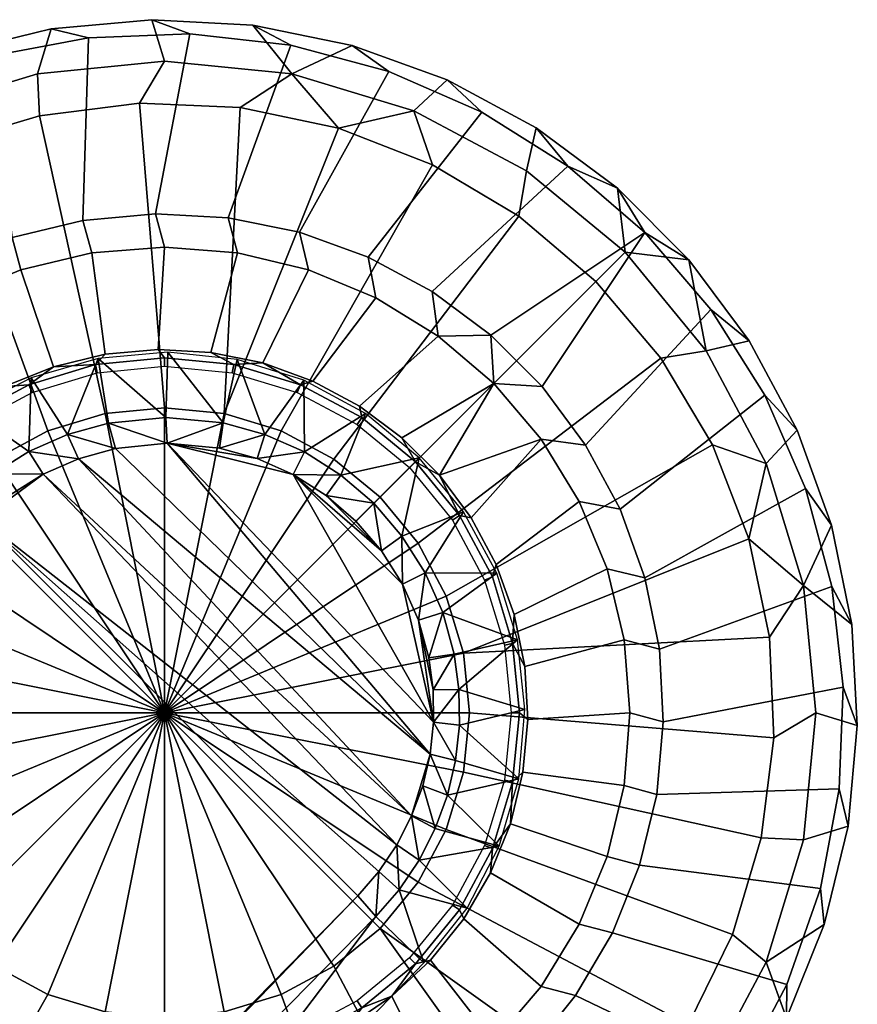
# Model space of a CAD drawing. Header units: millimetres. Extents: x -295 to 295, y -265 to 327.
# Tile 81 of 82: x 235 to 265, y 230 to 265. Entities that reach past the tile are written whole.
import ezdxf

# ---------------------------------------------------------------- set-up
doc = ezdxf.new("R2010")
doc.units = ezdxf.units.MM
doc.header["$MEASUREMENT"] = 0
doc.layers.add('nozky', color=250, linetype='Continuous')
doc.layers.add('podnoz', color=7, linetype='Continuous')

msp = doc.modelspace()

# ---------------------------------------------------------------- meshes
at = {"layer": 'nozky'}
mesh = msp.add_polyface(dxfattribs=at)
corners = [(235.902, 261.946), (232.422, 260.909), (231.426, 262.125, 1), (235.834, 263.463, 1), (239.508, 262.396), (240.418, 263.914, 1), (232.779, 264.219, 2), (236.328, 265.077, 2), (239.961, 265.41, 2), (229.156, 259.313), (227.363, 259.954, 1), (226.199, 257.202), (223.801, 257.031, 1), (223.631, 254.633), (218.707, 249.407, 1), (220.879, 253.47, 1), (221.52, 251.676), (219.924, 248.411), (218.887, 244.929), (217.371, 244.999, 1), (218.438, 241.323), (216.918, 240.414, 1), (220.914, 256.053, 2), (223.398, 258.726, 2), (226.246, 261.009, 2), (229.395, 262.853, 2), (217.234, 249.77, 2), (218.844, 253.046, 2), (216.119, 246.295, 2), (215.523, 242.694, 2), (215.457, 239.045, 2), (240.418, 251.414), (242.564, 251.203), (240.418, 240.414), (238.273, 251.203), (236.209, 250.577), (234.307, 249.561), (232.641, 248.192), (231.273, 246.525), (230.256, 244.624), (229.629, 242.561), (229.418, 240.414), (235.902, 261.946), (239.508, 262.396), (232.422, 260.909), (243.141, 262.245), (229.156, 259.313), (226.199, 257.202), (219.924, 248.411), (221.52, 251.676), (223.631, 254.633), (218.438, 241.323), (218.887, 244.929)]
mesh.append_faces([[corners[k] for k in face] for face in [(0, 1, 2, 3), (4, 0, 3, 5), (3, 2, 6, 7), (5, 3, 7, 8), (1, 9, 10, 2), (10, 9, 11, 11), (12, 11, 13, 13), (14, 15, 16, 17), (17, 18, 19, 14), (13, 16, 15, 12), (10, 11, 12, 12), (18, 20, 21, 19), (12, 15, 22, 23), (10, 12, 23, 24), (2, 10, 24, 25), (15, 14, 26, 27), (25, 6, 2, 2), (27, 22, 15, 15), (28, 26, 14, 19), (19, 21, 29, 28), (30, 29, 21, 21), (31, 32, 33, 33), (34, 31, 33, 33), (35, 34, 33, 33), (36, 35, 33, 33), (37, 36, 33, 33), (38, 37, 33, 33), (39, 38, 33, 33), (40, 39, 33, 33), (41, 40, 33, 33), (31, 34, 42, 43), (34, 35, 44, 42), (32, 31, 43, 45), (35, 36, 46, 44), (36, 37, 47, 46), (38, 39, 48, 49), (37, 38, 49, 50), (40, 41, 51, 52), (39, 40, 52, 48), (37, 50, 47, 47)]])
mesh = msp.add_polyface(dxfattribs=at)
corners = [(262.398, 239.505), (262.25, 243.136), (263.467, 244.999, 1), (263.918, 240.414, 1), (261.504, 246.691), (260.184, 250.076), (258.324, 253.198), (259.957, 253.47, 1), (262.129, 249.407, 1), (257.035, 257.031, 1), (255.975, 255.971), (263.244, 250.61, 2), (264.486, 247.179, 2), (265.215, 243.602, 2), (265.414, 239.958, 2), (261.516, 253.825, 2), (259.34, 256.754, 2), (253.203, 258.319), (250.08, 260.179), (249.41, 262.125, 1), (253.475, 259.954, 1), (246.695, 261.5), (243.141, 262.245), (239.508, 262.396), (240.418, 263.914, 1), (245.004, 263.463, 1), (253.828, 261.513, 2), (256.758, 259.335, 2), (250.613, 263.24, 2), (239.961, 265.41, 2), (243.605, 265.21, 2), (247.184, 264.481, 2), (251.207, 242.561), (251.418, 240.414), (240.418, 240.414), (250.582, 244.624), (249.564, 246.525), (248.195, 248.192), (246.529, 249.561), (244.629, 250.577), (242.564, 251.203), (260.184, 250.076), (261.504, 246.691), (258.324, 253.198), (262.25, 243.136), (262.398, 239.505), (255.975, 255.971), (250.08, 260.179), (253.203, 258.319), (246.695, 261.5), (243.141, 262.245)]
mesh.append_faces([[corners[k] for k in face] for face in [(0, 1, 2, 3), (4, 2, 1, 1), (5, 6, 7, 8), (5, 8, 4, 4), (9, 7, 6, 10), (2, 8, 11, 12), (8, 2, 4, 4), (3, 2, 13, 14), (8, 7, 15, 11), (7, 16, 15, 15), (12, 13, 2, 2), (9, 16, 7, 7), (17, 18, 19, 20), (19, 18, 21, 21), (22, 23, 24, 25), (25, 21, 22, 22), (9, 20, 26, 27), (20, 9, 10, 17), (20, 19, 28, 26), (25, 24, 29, 30), (25, 19, 21, 21), (19, 25, 31, 28), (31, 25, 30, 30), (16, 9, 27, 27), (32, 33, 34, 34), (35, 32, 34, 34), (36, 35, 34, 34), (37, 36, 34, 34), (38, 37, 34, 34), (39, 38, 34, 34), (40, 39, 34, 34), (32, 35, 41, 42), (35, 36, 43, 41), (33, 32, 44, 45), (36, 37, 46, 43), (42, 44, 32, 32), (47, 48, 38, 39), (39, 40, 49, 47), (48, 46, 37, 38), (50, 49, 40, 40)]])
mesh = msp.add_polyface(dxfattribs=at)
corners = [(223.801, 223.797, 1), (224.861, 224.857), (227.635, 222.51), (231.426, 218.703, 1), (230.756, 220.649), (235.834, 217.366, 1), (234.141, 219.329), (237.697, 218.583), (241.328, 218.433), (240.418, 216.914, 1), (228.582, 218.394, 2), (225.504, 220.351, 2), (235.43, 215.917, 2), (231.916, 216.904, 2), (239.049, 215.452, 2), (222.74, 222.736, 2), (218.438, 241.323), (218.586, 237.693), (217.371, 235.83, 1), (216.918, 240.414, 1), (219.332, 234.137), (220.652, 230.752), (222.514, 227.631), (220.879, 227.358, 1), (218.707, 231.421, 1), (215.922, 235.425, 2), (215.457, 239.045, 2), (218.398, 228.579, 2), (216.908, 231.911, 2), (220.355, 225.499, 2), (234.307, 231.269), (232.641, 232.636), (240.418, 240.414), (236.209, 230.252), (238.273, 229.626), (229.629, 238.269), (229.418, 240.414), (230.256, 236.205), (231.273, 234.303), (227.635, 222.51), (224.861, 224.857), (230.756, 220.649), (234.141, 219.329), (237.697, 218.583), (220.652, 230.752), (219.332, 234.137), (222.514, 227.631), (218.586, 237.693), (218.438, 241.323)]
mesh.append_faces([[corners[k] for k in face] for face in [(0, 1, 2, 2), (3, 2, 4, 4), (5, 6, 7, 7), (7, 8, 9, 5), (3, 4, 6, 6), (0, 3, 10, 11), (3, 0, 2, 2), (5, 3, 6, 6), (3, 5, 12, 13), (5, 9, 14, 12), (11, 15, 0, 0), (3, 13, 10, 10), (16, 17, 18, 19), (20, 18, 17, 17), (21, 22, 23, 24), (21, 24, 20, 20), (22, 1, 0, 23), (19, 18, 25, 26), (20, 24, 18, 18), (24, 23, 27, 28), (18, 24, 28, 25), (23, 0, 15, 29), (29, 27, 23, 23), (30, 31, 32, 32), (33, 30, 32, 32), (34, 33, 32, 32), (35, 36, 32, 32), (37, 35, 32, 32), (38, 37, 32, 32), (31, 38, 32, 32), (39, 40, 31, 30), (30, 33, 41, 39), (33, 34, 42, 41), (34, 43, 42, 42), (35, 37, 44, 45), (37, 38, 46, 44), (36, 35, 47, 48), (38, 31, 40, 46), (35, 45, 47, 47)]])
mesh = msp.add_polyface(dxfattribs=at)
corners = [(241.328, 218.433), (244.934, 218.883), (245.004, 217.366, 1), (240.418, 216.914, 1), (249.41, 218.703, 1), (249.773, 217.23, 2), (246.299, 216.115, 2), (248.416, 219.919), (251.68, 221.515), (253.475, 220.875, 1), (242.699, 215.519, 2), (254.637, 223.626), (257.035, 223.797, 1), (257.207, 226.195), (259.316, 229.152), (259.957, 227.358, 1), (260.914, 232.417), (261.949, 235.899), (263.467, 235.83, 1), (262.129, 231.421, 1), (262.398, 239.505), (263.918, 240.414, 1), (258.73, 223.394, 2), (256.057, 220.909, 2), (253.051, 218.84, 2), (239.049, 215.452, 2), (261.012, 226.241, 2), (262.857, 229.392, 2), (264.223, 232.775, 2), (265.082, 236.323, 2), (265.414, 239.958, 2), (240.418, 229.414), (238.273, 229.626), (240.418, 240.414), (242.564, 229.626), (244.629, 230.252), (246.529, 231.269), (248.195, 232.636), (249.564, 234.303), (250.582, 236.205), (251.207, 238.269), (251.418, 240.414), (241.328, 218.433), (237.697, 218.583), (244.934, 218.883), (248.416, 219.919), (251.68, 221.515), (254.637, 223.626), (260.914, 232.417), (259.316, 229.152), (257.207, 226.195), (262.398, 239.505), (261.949, 235.899)]
mesh.append_faces([[corners[k] for k in face] for face in [(0, 1, 2, 3), (2, 4, 5, 6), (4, 2, 1, 7), (7, 8, 9, 4), (3, 2, 6, 10), (9, 8, 11, 11), (12, 11, 13, 13), (13, 14, 15, 12), (16, 17, 18, 19), (14, 16, 19, 15), (9, 11, 12, 12), (17, 20, 21, 18), (9, 12, 22, 23), (4, 9, 24, 5), (3, 10, 25, 25), (12, 15, 26, 22), (23, 24, 9, 9), (27, 26, 15, 19), (19, 28, 27, 27), (19, 18, 29, 28), (18, 21, 30, 29), (31, 32, 33, 33), (34, 31, 33, 33), (35, 34, 33, 33), (36, 35, 33, 33), (37, 36, 33, 33), (38, 37, 33, 33), (39, 38, 33, 33), (40, 39, 33, 33), (41, 40, 33, 33), (32, 31, 42, 43), (31, 34, 44, 42), (34, 35, 45, 44), (35, 36, 46, 45), (36, 37, 47, 46), (38, 39, 48, 49), (37, 38, 49, 50), (40, 41, 51, 52), (39, 40, 52, 48), (50, 47, 37, 37)]])
at = {"layer": 'podnoz'}
mesh = msp.add_polyface(dxfattribs=at)
corners = [(238.025, 253.194, 25), (235.605, 252.493, 25), (236.918, 250.452, 48.716), (240.535, 253.416, 25), (240.459, 251.068, 48.485), (245.445, 252.404, 25), (243.039, 253.149, 25), (244.035, 250.451, 48.321), (242.531, 250.868, 48.381), (238.391, 250.86, 48.611), (245.463, 249.818, 48.277), (242.395, 249.956, 49.278), (244.035, 250.451, 48.321), (242.531, 250.868, 48.381), (240.516, 250.136, 49.381), (235.523, 249.837, 48.829), (237.307, 249.576, 49.613), (236.918, 250.452, 48.716), (238.391, 250.86, 48.611), (238.641, 249.947, 49.508), (240.459, 251.068, 48.485), (245.607, 256.387, 6.979), (243.045, 257.002, 6.979), (242.09, 253.41, 24.511), (243.963, 253.028, 24.511), (240.418, 257.208, 6.979), (237.791, 257.002, 6.979), (238.273, 253.341, 24.511), (240.18, 253.515, 24.511), (235.229, 256.387, 6.979), (236.414, 252.891, 24.511), (245.289, 257.743, 6), (242.713, 258.268, 6), (243.045, 257.002, 6.979), (245.607, 256.387, 6.979), (240.09, 258.411, 6), (237.473, 258.172, 6), (237.791, 257.002, 6.979), (240.418, 257.208, 6.979), (241.334, 264.897, 6), (237.676, 264.76, 6), (237.473, 258.172, 6), (240.09, 258.411, 6), (244.973, 264.487, 6), (242.713, 258.268, 6), (239.961, 265.41, 5.5), (236.328, 265.077, 5.5), (237.676, 264.76, 6), (241.334, 264.897, 6), (243.605, 265.21, 5.5), (244.973, 264.487, 6), (236.328, 265.077, 2), (236.328, 265.077, 5.5), (239.961, 265.41, 5.5), (239.961, 265.41, 2), (243.605, 265.21, 5.5), (243.605, 265.21, 2), (242.857, 252.674, 25), (245.203, 251.963, 25), (245.316, 252.241, 24.755), (242.916, 252.97, 24.755), (240.418, 252.914, 25), (240.418, 253.216, 24.755), (237.98, 252.674, 25), (237.922, 252.97, 24.755), (235.635, 251.963, 25), (235.52, 252.241, 24.755), (245.762, 252.378, 24.511), (243.963, 253.028, 24.511), (242.09, 253.41, 24.511), (240.18, 253.515, 24.511), (238.273, 253.341, 24.511), (236.414, 252.891, 24.511)]
mesh.append_faces([[corners[k] for k in face] for face in [(0, 1, 2, 2), (3, 0, 4, 4), (5, 6, 7, 7), (8, 6, 3, 3), (0, 2, 9, 9), (3, 4, 8, 8), (6, 8, 7, 7), (5, 7, 10, 10), (4, 0, 9, 9), (11, 12, 13, 13), (14, 11, 13, 13), (15, 16, 17, 17), (14, 18, 19, 19), (17, 19, 18, 18), (20, 18, 14, 14), (20, 14, 13, 13), (21, 22, 23, 24), (25, 26, 27, 28), (26, 29, 30, 27), (22, 25, 28, 23), (31, 32, 33, 34), (35, 36, 37, 38), (32, 35, 38, 33), (39, 40, 41, 42), (43, 39, 42, 44), (45, 46, 47, 48), (49, 45, 48, 50), (51, 52, 53, 54), (54, 53, 55, 56), (57, 58, 59, 60), (61, 57, 60, 62), (63, 61, 62, 64), (65, 63, 64, 66), (59, 67, 68, 68), (69, 70, 62, 60), (64, 71, 72, 72), (70, 71, 64, 62), (60, 68, 69, 69), (60, 59, 68, 68)]])
mesh = msp.add_polyface(dxfattribs=at)
corners = [(235.605, 252.493, 25), (233.367, 251.339, 25), (235.523, 249.837, 48.829), (236.918, 250.452, 48.716), (235.229, 256.387, 6.979), (232.793, 255.378, 6.979), (234.641, 252.175, 24.511), (236.414, 252.891, 24.511), (230.547, 254.001, 6.979), (232.99, 251.208, 24.511), (228.543, 252.289, 6.979), (226.832, 250.285, 6.979), (230.195, 248.61, 24.511), (231.498, 250.012, 24.511), (234.918, 257.554, 6), (232.48, 256.57, 6), (232.793, 255.378, 6.979), (235.229, 256.387, 6.979), (230.215, 255.242, 6), (230.547, 254.001, 6.979), (237.473, 258.172, 6), (237.791, 257.002, 6.979), (228.164, 253.599, 6), (226.375, 251.674, 6), (226.832, 250.285, 6.979), (228.543, 252.289, 6.979), (237.676, 264.76, 6), (234.078, 264.079, 6), (234.918, 257.554, 6), (237.473, 258.172, 6), (230.621, 262.87, 6), (227.383, 261.159, 6), (230.215, 255.242, 6), (232.48, 256.57, 6), (224.438, 258.984, 6), (228.164, 253.599, 6), (221.848, 256.396, 6), (219.674, 253.449, 6), (224.885, 249.509, 6), (226.375, 251.674, 6), (217.963, 250.212, 6), (223.727, 247.15, 6), (236.328, 265.077, 5.5), (232.779, 264.219, 5.5), (234.078, 264.079, 6), (237.676, 264.76, 6), (229.395, 262.853, 5.5), (226.246, 261.009, 5.5), (227.383, 261.159, 6), (230.621, 262.87, 6), (223.398, 258.726, 5.5), (224.438, 258.984, 6), (220.914, 256.053, 5.5), (218.844, 253.046, 5.5), (219.674, 253.449, 6), (221.848, 256.396, 6), (217.234, 249.77, 5.5), (217.963, 250.212, 6), (232.779, 264.219, 2), (232.779, 264.219, 5.5), (236.328, 265.077, 5.5), (236.328, 265.077, 2), (226.246, 261.009, 2), (226.246, 261.009, 5.5), (229.395, 262.853, 5.5), (229.395, 262.853, 2), (223.398, 258.726, 2), (223.398, 258.726, 5.5), (218.844, 253.046, 2), (218.844, 253.046, 5.5), (220.914, 256.053, 5.5), (220.914, 256.053, 2), (217.234, 249.77, 2), (217.234, 249.77, 5.5), (233.473, 250.808, 25), (235.635, 251.963, 25), (235.52, 252.241, 24.755), (233.307, 251.059, 24.755), (231.578, 249.253, 25), (231.367, 249.466, 24.755), (236.414, 252.891, 24.511), (234.641, 252.175, 24.511), (232.99, 251.208, 24.511), (231.498, 250.012, 24.511), (237.922, 252.97, 24.755)]
mesh.append_faces([[corners[k] for k in face] for face in [(0, 1, 2, 2), (0, 2, 3, 3), (4, 5, 6, 7), (5, 8, 9, 6), (10, 11, 12, 13), (8, 10, 13, 9), (14, 15, 16, 17), (15, 18, 19, 16), (20, 14, 17, 21), (22, 23, 24, 25), (18, 22, 25, 19), (26, 27, 28, 29), (30, 31, 32, 33), (31, 34, 35, 32), (27, 30, 33, 28), (36, 37, 38, 39), (37, 40, 41, 38), (34, 36, 39, 35), (42, 43, 44, 45), (46, 47, 48, 49), (47, 50, 51, 48), (43, 46, 49, 44), (52, 53, 54, 55), (53, 56, 57, 54), (50, 52, 55, 51), (58, 59, 60, 61), (62, 63, 64, 65), (66, 67, 63, 62), (65, 64, 59, 58), (68, 69, 70, 71), (72, 73, 69, 68), (71, 70, 67, 66), (74, 75, 76, 77), (78, 74, 77, 79), (76, 80, 81, 81), (82, 83, 79, 77), (81, 82, 77, 76), (76, 84, 80, 80)]])
mesh = msp.add_polyface(dxfattribs=at)
corners = [(245.463, 249.818, 48.277), (247.664, 251.209, 25), (245.445, 252.404, 25), (246.783, 248.985, 48.25), (250.336, 248.979, 24.511), (254.004, 250.285, 6.979), (252.293, 252.289, 6.979), (250.289, 254.001, 6.979), (247.447, 251.473, 24.511), (248.982, 250.331, 24.511), (248.043, 255.378, 6.979), (245.607, 256.387, 6.979), (243.963, 253.028, 24.511), (245.762, 252.378, 24.511), (252.293, 252.289, 6.979), (254.004, 250.285, 6.979), (255.609, 250.07, 6), (254.041, 252.179, 6), (250.289, 254.001, 6.979), (252.184, 254.037, 6), (250.074, 255.605, 6), (247.76, 256.85, 6), (245.289, 257.743, 6), (245.607, 256.387, 6.979), (248.043, 255.378, 6.979), (262.078, 251.862, 6), (260.131, 254.963, 6), (255.609, 250.07, 6), (256.854, 247.756, 6), (254.041, 252.179, 6), (257.742, 257.738, 6), (254.967, 260.127, 6), (250.074, 255.605, 6), (252.184, 254.037, 6), (251.867, 262.075, 6), (248.51, 263.539, 6), (245.289, 257.743, 6), (247.76, 256.85, 6), (244.973, 264.487, 6), (242.713, 258.268, 6), (263.244, 250.61, 5.5), (261.516, 253.825, 5.5), (260.131, 254.963, 6), (262.078, 251.862, 6), (257.742, 257.738, 6), (259.34, 256.754, 5.5), (254.967, 260.127, 6), (256.758, 259.335, 5.5), (253.828, 261.513, 5.5), (250.613, 263.24, 5.5), (247.184, 264.481, 5.5), (248.51, 263.539, 6), (251.867, 262.075, 6), (243.605, 265.21, 5.5), (244.973, 264.487, 6), (263.244, 250.61, 2), (261.516, 253.825, 2), (261.516, 253.825, 5.5), (263.244, 250.61, 5.5), (259.34, 256.754, 2), (259.34, 256.754, 5.5), (256.758, 259.335, 2), (256.758, 259.335, 5.5), (253.828, 261.513, 2), (253.828, 261.513, 5.5), (247.184, 264.481, 2), (247.184, 264.481, 5.5), (250.613, 263.24, 5.5), (250.613, 263.24, 2), (243.605, 265.21, 2), (243.605, 265.21, 5.5), (247.363, 250.808, 25), (249.258, 249.253, 25), (249.471, 249.466, 24.755), (247.531, 251.059, 24.755), (245.203, 251.963, 25), (245.316, 252.241, 24.755), (248.982, 250.331, 24.511), (247.447, 251.473, 24.511), (245.762, 252.378, 24.511)]
mesh.append_faces([[corners[k] for k in face] for face in [(0, 1, 2, 2), (1, 0, 3, 3), (4, 5, 6, 6), (6, 7, 8, 9), (10, 11, 12, 13), (7, 10, 13, 8), (4, 6, 9, 9), (14, 15, 16, 17), (18, 19, 20, 20), (21, 22, 23, 24), (20, 21, 24, 18), (18, 14, 19, 19), (17, 19, 14, 14), (25, 26, 27, 28), (29, 27, 26, 30), (30, 31, 32, 33), (34, 35, 36, 37), (35, 38, 39, 36), (31, 34, 37, 32), (29, 30, 33, 33), (40, 41, 42, 43), (44, 42, 41, 45), (46, 47, 48, 48), (49, 50, 51, 52), (50, 53, 54, 51), (48, 49, 52, 46), (47, 46, 44, 44), (45, 47, 44, 44), (55, 56, 57, 58), (59, 60, 57, 56), (60, 59, 61, 62), (63, 64, 62, 61), (65, 66, 67, 68), (69, 70, 66, 65), (68, 67, 64, 63), (71, 72, 73, 74), (75, 71, 74, 76), (77, 78, 74, 73), (78, 79, 76, 74)]])
mesh = msp.add_polyface(dxfattribs=at)
corners = [(248.248, 246.252, 49.147), (246.252, 248.249, 49.147), (245.055, 249.004, 49.174), (247.324, 247.326, 49.138), (249.004, 245.053, 49.174), (240.516, 250.136, 49.381), (250.125, 240.074, 49.409), (249.609, 249.609, 25), (247.664, 251.209, 25), (246.783, 248.985, 48.25), (248.984, 246.784, 48.25), (247.965, 247.967, 48.241), (249.818, 245.462, 48.277), (252.404, 245.446, 25), (251.209, 247.663, 25), (250.453, 244.034, 48.321), (248.248, 246.252, 49.147), (247.965, 247.967, 48.241), (247.324, 247.326, 49.138), (248.984, 246.784, 48.25), (249.818, 245.462, 48.277), (249.004, 245.053, 49.174), (249.578, 243.758, 49.218), (246.252, 248.249, 49.147), (245.055, 249.004, 49.174), (246.783, 248.985, 48.25), (245.463, 249.818, 48.277), (256.391, 245.604, 6.979), (255.383, 248.038, 6.979), (252.383, 245.758, 24.511), (253.031, 243.959, 24.511), (254.004, 250.285, 6.979), (251.477, 247.443, 24.511), (250.336, 248.979, 24.511), (257.746, 245.284, 6), (256.854, 247.756, 6), (255.383, 248.038, 6.979), (256.391, 245.604, 6.979), (255.609, 250.07, 6), (254.004, 250.285, 6.979), (263.543, 248.506, 6), (262.078, 251.862, 6), (256.854, 247.756, 6), (257.746, 245.284, 6), (264.492, 244.969, 6), (258.271, 242.709, 6), (264.486, 247.179, 5.5), (263.244, 250.61, 5.5), (262.078, 251.862, 6), (263.543, 248.506, 6), (265.215, 243.602, 5.5), (264.492, 244.969, 6), (265.215, 243.602, 2), (264.486, 247.179, 2), (264.486, 247.179, 5.5), (265.215, 243.602, 5.5), (263.244, 250.61, 2), (263.244, 250.61, 5.5), (250.812, 247.358, 25), (251.967, 245.198, 25), (252.246, 245.313, 24.755), (251.062, 247.526, 24.755), (249.258, 249.253, 25), (249.471, 249.466, 24.755), (252.383, 245.758, 24.511), (251.477, 247.443, 24.511), (250.336, 248.979, 24.511), (252.973, 242.912, 24.755), (253.031, 243.959, 24.511), (248.982, 250.331, 24.511)]
mesh.append_faces([[corners[k] for k in face] for face in [(0, 1, 2, 2), (1, 0, 3, 3), (0, 2, 4, 4), (5, 6, 2, 2), (7, 8, 9, 9), (10, 7, 11, 11), (7, 9, 11, 11), (12, 13, 14, 14), (10, 12, 14, 14), (13, 12, 15, 15), (7, 10, 14, 14), (16, 17, 18, 18), (19, 17, 16, 16), (20, 21, 22, 22), (16, 21, 19, 19), (19, 21, 20, 20), (23, 18, 17, 17), (24, 23, 25, 25), (17, 25, 23, 23), (26, 24, 25, 25), (27, 28, 29, 30), (28, 31, 32, 29), (31, 33, 32, 32), (34, 35, 36, 37), (35, 38, 39, 36), (40, 41, 42, 43), (44, 40, 43, 45), (46, 47, 48, 49), (50, 46, 49, 51), (52, 53, 54, 55), (53, 56, 57, 54), (58, 59, 60, 61), (62, 58, 61, 63), (64, 65, 61, 60), (66, 61, 65, 65), (60, 67, 68, 64), (61, 66, 63, 63), (66, 69, 63, 63)]])
mesh = msp.add_polyface(dxfattribs=at)
corners = [(248.152, 234.691, 49.863), (233.814, 247.389, 49.965), (247.391, 233.814, 49.965), (248.803, 235.655, 49.763), (240.516, 250.136, 49.381), (243.758, 249.578, 49.218), (242.395, 249.956, 49.278), (249.996, 238.916, 49.488), (238.641, 249.947, 49.508), (236.041, 249.018, 49.725), (249.332, 236.691, 49.666), (237.307, 249.576, 49.613), (234.869, 248.286, 49.844), (245.055, 249.004, 49.174), (233.367, 251.339, 25), (231.393, 249.774, 25), (234.227, 249.03, 48.947), (233.062, 248.042, 49.068), (235.523, 249.837, 48.829), (233.062, 248.042, 49.068), (233.814, 247.389, 49.965), (234.869, 248.286, 49.844), (234.227, 249.03, 48.947), (235.523, 249.837, 48.829), (236.041, 249.018, 49.725), (237.307, 249.576, 49.613), (244.035, 250.451, 48.321), (242.395, 249.956, 49.278), (243.758, 249.578, 49.218), (245.463, 249.818, 48.277), (245.055, 249.004, 49.174), (236.918, 250.452, 48.716), (238.641, 249.947, 49.508), (226.832, 250.285, 6.979), (225.455, 248.038, 6.979), (229.111, 247.035, 24.511), (230.195, 248.61, 24.511), (230.025, 247.358, 25), (231.578, 249.253, 25), (231.367, 249.466, 24.755), (229.773, 247.526, 24.755), (228.871, 245.198, 25), (228.592, 245.313, 24.755), (228.158, 242.853, 25), (227.863, 242.912, 24.755), (228.158, 237.976, 25), (227.918, 240.414, 25), (227.617, 240.414, 24.755), (227.863, 237.917, 24.755), (228.871, 235.631, 25), (228.592, 235.516, 24.755), (230.025, 233.47, 25), (229.773, 233.302, 24.755), (231.578, 231.575, 25), (231.367, 231.362, 24.755), (230.195, 248.61, 24.511), (229.111, 247.035, 24.511), (228.268, 245.317, 24.511), (231.498, 250.012, 24.511), (227.578, 237.8, 24.511), (228.098, 235.958, 24.511), (227.684, 243.496, 24.511), (229.902, 232.597, 24.511), (228.877, 234.211, 24.511), (231.152, 231.149, 24.511)]
mesh.append_faces([[corners[k] for k in face] for face in [(0, 1, 2, 2), (3, 1, 0, 0), (4, 5, 6, 6), (7, 4, 8, 8), (9, 10, 11, 11), (9, 1, 3, 3), (11, 7, 8, 8), (12, 1, 9, 9), (4, 13, 5, 5), (14, 15, 16, 16), (15, 17, 16, 16), (14, 16, 18, 18), (19, 20, 21, 21), (22, 19, 21, 21), (23, 22, 24, 24), (25, 23, 24, 24), (21, 24, 22, 22), (26, 27, 28, 28), (29, 26, 28, 28), (29, 28, 30, 30), (31, 25, 32, 32), (33, 34, 35, 36), (37, 38, 39, 40), (41, 37, 40, 42), (43, 41, 42, 44), (45, 46, 47, 48), (49, 45, 48, 50), (51, 49, 50, 52), (53, 51, 52, 54), (40, 55, 56, 56), (56, 57, 42, 40), (39, 58, 55, 55), (59, 60, 50, 48), (57, 61, 44, 42), (40, 39, 55, 55), (62, 52, 63, 63), (62, 64, 54, 52), (52, 50, 60, 63)]])
mesh = msp.add_polyface(dxfattribs=at)
corners = [(249.957, 242.394, 49.278), (249.578, 243.758, 49.218), (250.111, 241.239, 49.339), (249.004, 245.053, 49.174), (250.125, 240.074, 49.409), (245.055, 249.004, 49.174), (240.516, 250.136, 49.381), (249.996, 238.916, 49.488), (249.332, 236.691, 49.666), (249.732, 237.783, 49.574), (237.307, 249.576, 49.613), (236.041, 249.018, 49.725), (248.803, 235.655, 49.763), (251.34, 233.367, 25), (252.492, 235.605, 25), (249.6, 235.096, 48.866), (249.773, 231.393, 25), (248.883, 234.032, 48.966), (253.148, 243.039, 25), (250.453, 244.034, 48.321), (250.869, 242.53, 48.381), (251.039, 241.256, 48.442), (250.625, 237.444, 48.677), (250.184, 236.239, 48.769), (248.043, 233.063, 49.068), (253.195, 238.025, 25), (250.916, 238.694, 48.591), (248.043, 233.063, 49.068), (248.152, 234.691, 49.863), (247.391, 233.814, 49.965), (248.883, 234.032, 48.966), (249.332, 236.691, 49.666), (248.803, 235.655, 49.763), (249.6, 235.096, 48.866), (250.184, 236.239, 48.769), (249.732, 237.783, 49.574), (250.869, 242.53, 48.381), (249.957, 242.394, 49.278), (250.111, 241.239, 49.339), (250.453, 244.034, 48.321), (249.578, 243.758, 49.218), (251.039, 241.256, 48.442), (250.125, 240.074, 49.409), (250.625, 237.444, 48.677), (249.996, 238.916, 49.488), (250.916, 238.694, 48.591), (251.055, 239.971, 48.513), (249.818, 245.462, 48.277), (250.812, 233.47, 25), (249.258, 231.575, 25), (249.471, 231.362, 24.755), (251.062, 233.302, 24.755), (250.016, 231.493, 24.511), (251.213, 232.986, 24.511)]
mesh.append_faces([[corners[k] for k in face] for face in [(0, 1, 2, 2), (1, 3, 4, 4), (3, 5, 4, 4), (6, 7, 4, 4), (7, 8, 9, 9), (1, 4, 2, 2), (10, 8, 7, 7), (8, 11, 12, 12), (13, 14, 15, 15), (16, 13, 17, 17), (18, 19, 20, 20), (21, 18, 20, 20), (14, 22, 23, 23), (13, 15, 17, 17), (16, 17, 24, 24), (15, 14, 23, 23), (22, 25, 26, 26), (27, 28, 29, 29), (30, 28, 27, 27), (31, 32, 33, 33), (28, 30, 32, 32), (32, 30, 33, 33), (34, 35, 31, 31), (36, 37, 38, 38), (39, 40, 37, 37), (38, 41, 36, 36), (39, 37, 36, 36), (42, 41, 38, 38), (34, 31, 33, 33), (35, 43, 44, 44), (42, 44, 45, 45), (45, 44, 43, 43), (34, 43, 35, 35), (46, 42, 45, 45), (46, 41, 42, 42), (39, 47, 40, 40), (48, 49, 50, 51), (52, 53, 51, 50)]])
mesh = msp.add_polyface(dxfattribs=at)
corners = [(148.361, 132.913, 62.429), (233.814, 247.389, 49.965), (132.914, 148.361, 62.429), (41.582, 41.581, 74.811), (247.391, 233.814, 49.965), (235.727, 216.823, 25), (248.043, 233.063, 49.068), (149.012, 132.163, 61.532), (144.424, 122.437, 27.052), (49.895, 31.162, 73.926), (122.438, 144.423, 27.052), (31.162, 49.895, 73.926), (132.117, 148.968, 61.538), (216.824, 235.725, 25), (233.062, 248.042, 49.068), (132.914, 148.361, 62.429), (233.062, 248.042, 49.068), (132.117, 148.968, 61.538), (233.814, 247.389, 49.965), (149.012, 132.163, 61.532), (248.043, 233.063, 49.068), (247.391, 233.814, 49.965), (148.361, 132.913, 62.429), (49.342, 31.991, 74.811), (228.971, 218.754, 6), (232.326, 217.289, 6), (234.297, 223.487, 6), (231.896, 224.559, 6), (235.863, 216.342, 6), (236.826, 222.776, 6), (239.502, 215.932, 6), (243.16, 216.068, 6), (242.059, 222.489, 6), (239.434, 222.441, 6), (246.76, 216.749, 6), (250.215, 217.958, 6), (247.154, 223.723, 6), (244.652, 222.919, 6), (228.582, 218.394, 5.5), (231.916, 216.904, 5.5), (232.326, 217.289, 6), (228.971, 218.754, 6), (235.43, 215.917, 5.5), (235.863, 216.342, 6), (225.504, 220.351, 5.5), (225.869, 220.701, 6), (239.049, 215.452, 5.5), (242.699, 215.519, 5.5), (243.16, 216.068, 6), (239.502, 215.932, 6), (246.299, 216.115, 5.5), (249.773, 217.23, 5.5), (250.215, 217.958, 6), (246.76, 216.749, 6), (253.051, 218.84, 5.5), (253.453, 219.67, 6), (256.057, 220.909, 5.5), (256.398, 221.844, 6), (222.74, 222.736, 2), (225.504, 220.351, 2), (225.504, 220.351, 5.5), (222.74, 222.736, 5.5), (228.582, 218.394, 2), (231.916, 216.904, 2), (231.916, 216.904, 5.5), (228.582, 218.394, 5.5), (235.43, 215.917, 2), (235.43, 215.917, 5.5), (239.049, 215.452, 2), (242.699, 215.519, 2), (242.699, 215.519, 5.5), (239.049, 215.452, 5.5), (246.299, 216.115, 2), (246.299, 216.115, 5.5), (249.773, 217.23, 2), (253.051, 218.84, 2), (253.051, 218.84, 5.5), (249.773, 217.23, 5.5), (256.057, 220.909, 2), (256.057, 220.909, 5.5)]
mesh.append_faces([[corners[k] for k in face] for face in [(0, 1, 2, 2), (3, 0, 2, 2), (1, 0, 4, 4), (5, 6, 7, 7), (7, 8, 5, 5), (7, 9, 8, 8), (10, 11, 12, 12), (13, 12, 14, 14), (10, 12, 13, 13), (15, 16, 17, 17), (18, 16, 15, 15), (19, 20, 21, 21), (22, 19, 21, 21), (22, 23, 19, 19), (24, 25, 26, 27), (25, 28, 29, 26), (30, 31, 32, 33), (34, 35, 36, 37), (31, 34, 37, 32), (28, 30, 33, 29), (38, 39, 40, 41), (39, 42, 43, 40), (44, 38, 41, 45), (46, 47, 48, 49), (50, 51, 52, 53), (51, 54, 55, 52), (47, 50, 53, 48), (42, 46, 49, 43), (54, 56, 57, 55), (58, 59, 60, 61), (62, 63, 64, 65), (63, 66, 67, 64), (59, 62, 65, 60), (68, 69, 70, 71), (69, 72, 73, 70), (74, 75, 76, 77), (75, 78, 79, 76), (72, 74, 77, 73), (66, 68, 71, 67)]])
mesh = msp.add_polyface(dxfattribs=at)
corners = [(252.404, 245.446, 25), (250.453, 244.034, 48.321), (253.148, 243.039, 25), (253.416, 240.534, 25), (251.039, 241.256, 48.442), (252.492, 235.605, 25), (253.195, 238.025, 25), (250.625, 237.444, 48.677), (251.055, 239.971, 48.513), (250.916, 238.694, 48.591), (254.004, 230.543, 6.979), (255.383, 232.79, 6.979), (252.18, 234.637, 24.511), (251.213, 232.986, 24.511), (256.391, 235.225, 6.979), (257.006, 237.787, 6.979), (253.344, 238.27, 24.511), (252.895, 236.411, 24.511), (257.211, 240.414, 6.979), (253.52, 240.175, 24.511), (257.006, 243.041, 6.979), (256.391, 245.604, 6.979), (253.031, 243.959, 24.511), (253.414, 242.085, 24.511), (256.574, 232.478, 6), (257.559, 234.914, 6), (256.391, 235.225, 6.979), (255.383, 232.79, 6.979), (258.176, 237.469, 6), (258.414, 240.086, 6), (257.211, 240.414, 6.979), (257.006, 237.787, 6.979), (258.271, 242.709, 6), (257.006, 243.041, 6.979), (257.746, 245.284, 6), (256.391, 245.604, 6.979), (262.875, 230.617, 6), (264.084, 234.073, 6), (257.559, 234.914, 6), (256.574, 232.478, 6), (264.764, 237.671, 6), (264.902, 241.33, 6), (258.414, 240.086, 6), (258.176, 237.469, 6), (264.492, 244.969, 6), (258.271, 242.709, 6), (265.082, 236.323, 5.5), (265.414, 239.958, 5.5), (264.902, 241.33, 6), (264.764, 237.671, 6), (265.215, 243.602, 5.5), (264.492, 244.969, 6), (264.223, 232.775, 5.5), (264.084, 234.073, 6), (264.223, 232.775, 2), (265.082, 236.323, 2), (265.082, 236.323, 5.5), (264.223, 232.775, 5.5), (265.414, 239.958, 2), (265.215, 243.602, 2), (265.215, 243.602, 5.5), (265.414, 239.958, 5.5), (251.967, 235.631, 25), (250.812, 233.47, 25), (251.062, 233.302, 24.755), (252.246, 235.516, 24.755), (252.678, 237.976, 25), (252.973, 237.917, 24.755), (252.918, 240.414, 25), (253.219, 240.414, 24.755), (252.678, 242.853, 25), (252.973, 242.912, 24.755), (251.967, 245.198, 25), (252.246, 245.313, 24.755), (251.213, 232.986, 24.511), (252.18, 234.637, 24.511), (252.895, 236.411, 24.511), (253.344, 238.27, 24.511), (253.52, 240.175, 24.511), (253.414, 242.085, 24.511), (253.031, 243.959, 24.511)]
mesh.append_faces([[corners[k] for k in face] for face in [(0, 1, 2, 2), (3, 2, 4, 4), (5, 6, 7, 7), (6, 3, 8, 8), (3, 4, 8, 8), (6, 8, 9, 9), (10, 11, 12, 13), (14, 15, 16, 17), (15, 18, 19, 16), (20, 21, 22, 23), (18, 20, 23, 19), (11, 14, 17, 12), (24, 25, 26, 27), (28, 29, 30, 31), (29, 32, 33, 30), (32, 34, 35, 33), (25, 28, 31, 26), (36, 37, 38, 39), (40, 41, 42, 43), (41, 44, 45, 42), (37, 40, 43, 38), (46, 47, 48, 49), (47, 50, 51, 48), (52, 46, 49, 53), (54, 55, 56, 57), (58, 59, 60, 61), (55, 58, 61, 56), (62, 63, 64, 65), (66, 62, 65, 67), (68, 66, 67, 69), (70, 68, 69, 71), (72, 70, 71, 73), (74, 75, 65, 64), (67, 76, 77, 77), (78, 79, 71, 69), (71, 79, 80, 80), (77, 78, 69, 67), (65, 75, 76, 76), (65, 76, 67, 67)]])
mesh = msp.add_polyface(dxfattribs=at)
corners = [(232.602, 229.898, 24.511), (231.152, 231.149, 24.511), (228.543, 228.539, 6.979), (230.547, 226.827, 6.979), (232.793, 225.451, 6.979), (234.215, 228.873, 24.511), (235.229, 224.442, 6.979), (235.961, 228.093, 24.511), (237.791, 223.827, 6.979), (240.418, 223.62, 6.979), (239.701, 227.331, 24.511), (237.805, 227.575, 24.511), (243.045, 223.827, 6.979), (241.613, 227.366, 24.511), (226.832, 230.543, 6.979), (229.902, 232.597, 24.511), (227.691, 227.687, 6), (229.68, 225.969, 6), (230.547, 226.827, 6.979), (228.543, 228.539, 6.979), (231.896, 224.559, 6), (234.297, 223.487, 6), (235.229, 224.442, 6.979), (232.793, 225.451, 6.979), (236.826, 222.776, 6), (237.791, 223.827, 6.979), (239.434, 222.441, 6), (242.059, 222.489, 6), (243.045, 223.827, 6.979), (240.418, 223.62, 6.979), (224.562, 231.893, 6), (225.973, 229.675, 6), (226.832, 230.543, 6.979), (225.455, 232.79, 6.979), (223.094, 223.09, 6), (225.869, 220.701, 6), (229.68, 225.969, 6), (227.691, 227.687, 6), (228.971, 218.754, 6), (231.896, 224.559, 6), (218.758, 228.966, 6), (220.705, 225.865, 6), (225.973, 229.675, 6), (224.562, 231.893, 6), (217.293, 232.322, 6), (223.492, 234.292, 6), (222.74, 222.736, 5.5), (225.504, 220.351, 5.5), (225.869, 220.701, 6), (223.094, 223.09, 6), (218.398, 228.579, 5.5), (220.355, 225.499, 5.5), (220.705, 225.865, 6), (218.758, 228.966, 6), (216.908, 231.911, 5.5), (217.293, 232.322, 6), (220.355, 225.499, 2), (220.355, 225.499, 5.5), (218.398, 228.579, 5.5), (218.398, 228.579, 2), (222.74, 222.736, 2), (222.74, 222.736, 5.5), (216.908, 231.911, 5.5), (216.908, 231.911, 2), (233.473, 230.021, 25), (231.578, 231.575, 25), (231.367, 231.362, 24.755), (233.307, 229.771, 24.755), (235.635, 228.866, 25), (235.52, 228.587, 24.755), (237.98, 228.154, 25), (237.922, 227.858, 24.755), (240.418, 227.914, 25), (240.418, 227.612, 24.755), (231.152, 231.149, 24.511), (232.602, 229.898, 24.511), (234.215, 228.873, 24.511), (235.961, 228.093, 24.511), (237.805, 227.575, 24.511), (239.701, 227.331, 24.511), (241.613, 227.366, 24.511)]
mesh.append_faces([[corners[k] for k in face] for face in [(0, 1, 2, 3), (3, 4, 5, 0), (4, 6, 7, 5), (8, 9, 10, 11), (6, 8, 11, 7), (9, 12, 13, 10), (14, 2, 1, 15), (16, 17, 18, 19), (20, 21, 22, 23), (21, 24, 25, 22), (17, 20, 23, 18), (26, 27, 28, 29), (24, 26, 29, 25), (30, 31, 32, 33), (19, 32, 31, 16), (34, 35, 36, 37), (35, 38, 39, 36), (40, 41, 42, 43), (41, 34, 37, 42), (44, 40, 43, 45), (46, 47, 48, 49), (50, 51, 52, 53), (51, 46, 49, 52), (54, 50, 53, 55), (56, 57, 58, 59), (60, 61, 57, 56), (59, 58, 62, 63), (64, 65, 66, 67), (68, 64, 67, 69), (70, 68, 69, 71), (72, 70, 71, 73), (74, 75, 67, 66), (69, 76, 77, 77), (67, 75, 76, 76), (78, 79, 73, 71), (73, 79, 80, 80), (77, 78, 71, 69), (67, 76, 69, 69)]])
mesh = msp.add_polyface(dxfattribs=at)
corners = [(248.043, 233.063, 49.068), (235.727, 216.823, 25), (249.773, 231.393, 25), (243.045, 223.827, 6.979), (245.607, 224.442, 6.979), (243.5, 227.679, 24.511), (241.613, 227.366, 24.511), (248.043, 225.451, 6.979), (247.039, 229.106, 24.511), (245.322, 228.264, 24.511), (250.289, 226.827, 6.979), (248.613, 230.191, 24.511), (252.293, 228.539, 6.979), (254.004, 230.543, 6.979), (251.213, 232.986, 24.511), (250.016, 231.493, 24.511), (245.607, 224.442, 6.979), (244.652, 222.919, 6), (247.154, 223.723, 6), (249.512, 224.881, 6), (248.043, 225.451, 6.979), (243.045, 223.827, 6.979), (242.059, 222.489, 6), (251.678, 226.371, 6), (253.602, 228.159, 6), (252.293, 228.539, 6.979), (250.289, 226.827, 6.979), (255.246, 230.21, 6), (256.574, 232.478, 6), (255.383, 232.79, 6.979), (254.004, 230.543, 6.979), (250.215, 217.958, 6), (253.453, 219.67, 6), (249.512, 224.881, 6), (247.154, 223.723, 6), (256.398, 221.844, 6), (258.988, 224.434, 6), (253.602, 228.159, 6), (251.678, 226.371, 6), (261.164, 227.38, 6), (262.875, 230.617, 6), (256.574, 232.478, 6), (255.246, 230.21, 6), (256.057, 220.909, 5.5), (258.73, 223.394, 5.5), (258.988, 224.434, 6), (256.398, 221.844, 6), (261.012, 226.241, 5.5), (262.857, 229.392, 5.5), (262.875, 230.617, 6), (261.164, 227.38, 6), (264.223, 232.775, 5.5), (264.084, 234.073, 6), (258.73, 223.394, 2), (261.012, 226.241, 2), (261.012, 226.241, 5.5), (258.73, 223.394, 5.5), (264.223, 232.775, 2), (264.223, 232.775, 5.5), (262.857, 229.392, 5.5), (262.857, 229.392, 2), (256.057, 220.909, 5.5), (256.057, 220.909, 2), (242.857, 228.154, 25), (240.418, 227.914, 25), (240.418, 227.612, 24.755), (242.916, 227.858, 24.755), (245.203, 228.866, 25), (245.316, 228.587, 24.755), (247.363, 230.021, 25), (247.531, 229.771, 24.755), (249.258, 231.575, 25), (249.471, 231.362, 24.755), (241.613, 227.366, 24.511), (243.5, 227.679, 24.511), (245.322, 228.264, 24.511), (247.039, 229.106, 24.511), (248.613, 230.191, 24.511), (250.016, 231.493, 24.511)]
mesh.append_faces([[corners[k] for k in face] for face in [(0, 1, 2, 2), (3, 4, 5, 6), (4, 7, 8, 9), (7, 10, 11, 8), (12, 13, 14, 15), (10, 12, 15, 11), (9, 5, 4, 4), (16, 17, 18, 18), (18, 19, 20, 16), (21, 22, 17, 17), (23, 24, 25, 26), (27, 28, 29, 30), (24, 27, 30, 25), (19, 23, 26, 20), (21, 17, 16, 16), (31, 32, 33, 34), (35, 36, 37, 38), (39, 40, 41, 42), (36, 39, 42, 37), (32, 35, 38, 33), (43, 44, 45, 46), (47, 48, 49, 50), (48, 51, 52, 49), (44, 47, 50, 45), (53, 54, 55, 56), (57, 58, 59, 60), (54, 60, 59, 55), (53, 56, 61, 62), (63, 64, 65, 66), (67, 63, 66, 68), (69, 67, 68, 70), (71, 69, 70, 72), (66, 73, 74, 74), (74, 75, 68, 66), (70, 76, 77, 77), (72, 77, 78, 78), (75, 76, 70, 68), (66, 65, 73, 73), (72, 70, 77, 77)]])

doc.saveas('drawing.dxf')
